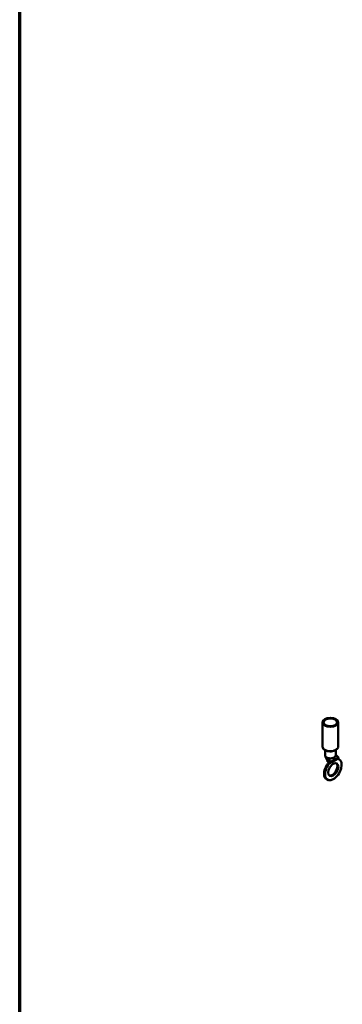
# Model space of a CAD drawing. Header units: millimetres. Extents: x 90 to 4407, y 90 to 14716.
# Tile 2 of 32: x 90 to 278, y 466 to 1040. Entities that reach past the tile are written whole.
import ezdxf

# ---------------------------------------------------------------- set-up
doc = ezdxf.new("R2010")
doc.units = ezdxf.units.MM
doc.header["$LTSCALE"] = 15
for name, color, linetype, lineweight in [('Cadre (ISO)', 7, 'Continuous', 70), ('Etroit visible (ISO)', 7, 'Continuous', 35), ('Visible (ISO)', 7, 'Continuous', 50)]:
    doc.layers.add(name, color=color, linetype=linetype, lineweight=lineweight)

# ---------------------------------------------------------------- blocks, each defined once
blk = doc.blocks.new('Cadres AQUA4D Border')
at = {"layer": 'Cadre (ISO)'}
blk.add_line((6, 6), (6, 204), dxfattribs=at)

msp = doc.modelspace()

# ---------------------------------------------------------------- linework, layer by layer
at = {"layer": 'Etroit visible (ISO)'}
for p, q in [((273.44, 609.53), (273.44, 608.18)), ((276.09, 608.53), (275.6, 608.81)), ((269.81, 604.9), (269.25, 605.22))]:
    msp.add_line(p, q, dxfattribs=at)
msp.add_ellipse((271.24, 616.13), major_axis=(4.62, 0), ratio=0.57735, start_param=3.141593, end_param=6.283185, dxfattribs=at)
at = {"layer": 'Visible (ISO)'}
for p, q in [((266.62, 629.98), (266.62, 616.13)), ((275.87, 629.98), (275.87, 616.13)), ((268.15, 610.8), (268.15, 613.82)), ((268.39, 610.04), (269.47, 607.66)), ((270.53, 609.06), (270.99, 606.77)), ((275.88, 608.97), (270.99, 606.15)), ((275.88, 609.59), (273.44, 608.18)), ((274.34, 610.8), (274.34, 613.82)), ((274.34, 611.13), (275.88, 609.59)), ((275.82, 608.71), (276.38, 608.39)), ((275.88, 609.59), (275.88, 608.97)), ((270.99, 606.77), (269.47, 607.66)), ((269.47, 607.66), (269.47, 607.03)), ((270.99, 606.15), (269.47, 607.03)), ((273.44, 608.18), (270.99, 606.77)), ((270.99, 606.77), (270.99, 606.15)), ((268.96, 596.83), (269.52, 596.51))]:
    msp.add_line(p, q, dxfattribs=at)
for centre, major_axis in [((271.24, 629.98), (4.62, 0)), ((271.24, 629.98), (3.94, 0)), ((272.95, 602.45), (-2.08, -3.61))]:
    msp.add_ellipse(centre, major_axis=major_axis, ratio=0.57735, dxfattribs=at)
for centre, major_axis, start_param, end_param in [((272.95, 602.45), (3.43, 5.94), 1.490107, 6.363875), ((271.24, 610.8), (-3.1, 0), 0.204015, 0.608119), ((271.24, 610.8), (-3.1, 0), 0.60812, 1.337632), ((271.24, 610.8), (-3.1, 0), 1.337632, 2.356194), ((271.24, 610.8), (3.1, 0), 5.497787, 6.283185), ((279.58, 615.28), (-3.81, -6.6), 6.233012, 6.363875), ((272.39, 602.77), (3.43, 5.94), 0, 0.059869), ((272.39, 602.77), (-3.43, -5.94), 4.6317, 6.283185), ((265.76, 607.95), (3.81, 6.6), 4.6317, 4.851969), ((266.32, 607.63), (3.81, 6.6), 4.6317, 4.851969), ((272.39, 602.77), (-2.08, -3.61), 0.134062, 3.007531)]:
    msp.add_ellipse(centre, major_axis=major_axis, ratio=0.57735, start_param=start_param, end_param=end_param, dxfattribs=at)
msp.add_open_spline([(266.62, 616.13), (266.62, 615.83), (266.68, 615.54), (266.92, 614.97), (267.1, 614.7), (267.59, 614.19), (267.91, 613.95), (268.67, 613.54), (269.11, 613.37), (270.05, 613.14), (270.54, 613.08), (271.53, 613.05), (272.02, 613.09), (272.98, 613.26), (273.43, 613.39), (274.28, 613.76), (274.67, 614), (275.29, 614.57), (275.54, 614.9), (275.81, 615.54), (275.87, 615.83), (275.87, 616.13)], degree=3, knots=[3.926991, 3.926991, 3.926991, 3.926991, 4.163707, 4.163707, 4.424325, 4.424325, 4.742038, 4.742038, 5.095615, 5.095615, 5.448429, 5.448429, 5.797684, 5.797684, 6.149019, 6.149019, 6.504289, 6.504289, 6.834406, 6.834406, 7.068583, 7.068583, 7.068583, 7.068583], dxfattribs=at)
for points in [[(268.21, 610.44), (268.17, 610.55), (268.15, 610.68), (268.15, 610.8)], [(268.39, 610.04), (268.35, 610.13), (268.31, 610.22), (268.26, 610.31)], [(274.34, 611.22), (274.65, 610.86), (274.97, 610.5), (275.3, 610.17)]]:
    msp.add_open_spline(points, degree=3, dxfattribs=at)

# ---------------------------------------------------------------- block references
at = {"xscale": 15, "yscale": 15, "zscale": 15}
msp.add_blockref('Cadres AQUA4D Border', (0, 0), dxfattribs=at)

doc.saveas('drawing.dxf')
